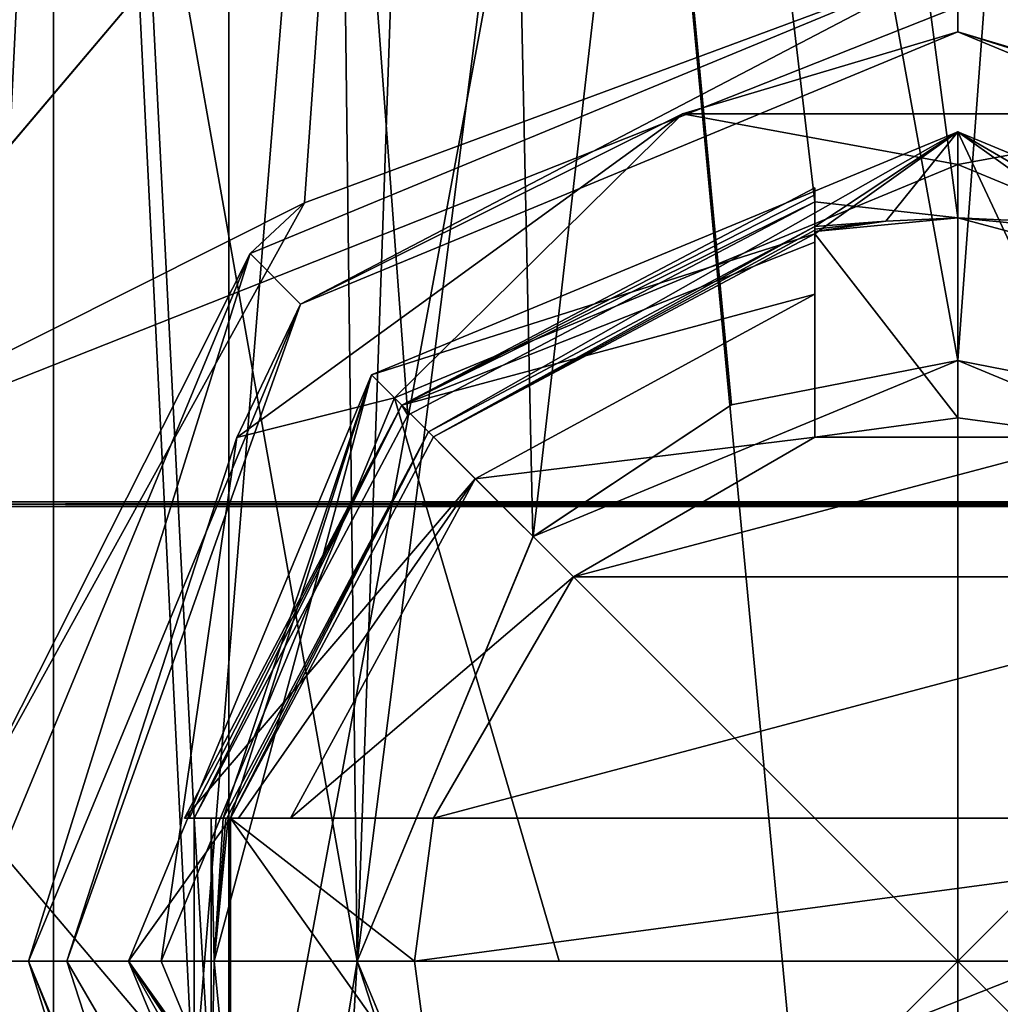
# Model space of a CAD drawing. Header units: millimetres. Extents: x -175 to 175, y 0 to 232.
# Tile 117 of 140: x 146.72 to 150.15, y 76.95 to 80.39. Entities that reach past the tile are written whole.
import ezdxf

# ---------------------------------------------------------------- set-up
doc = ezdxf.new("R2010")
doc.units = ezdxf.units.MM
doc.header["$LTSCALE"] = 65.185185
for name, color, linetype in [('682', 7, 'CONTINUOUS'), ('686', 7, 'CONTINUOUS'), ('692', 7, 'CONTINUOUS'), ('695', 7, 'CONTINUOUS'), ('700', 7, 'CONTINUOUS'), ('702', 7, 'CONTINUOUS'), ('703', 7, 'CONTINUOUS'), ('704', 7, 'CONTINUOUS'), ('705', 7, 'CONTINUOUS'), ('706', 7, 'CONTINUOUS'), ('709', 7, 'CONTINUOUS'), ('710', 7, 'CONTINUOUS'), ('716', 7, 'CONTINUOUS'), ('717', 7, 'CONTINUOUS'), ('770', 7, 'CONTINUOUS'), ('778', 7, 'CONTINUOUS'), ('850', 7, 'CONTINUOUS'), ('857', 7, 'CONTINUOUS'), ('866', 7, 'CONTINUOUS'), ('873', 7, 'CONTINUOUS'), ('890', 7, 'CONTINUOUS'), ('891', 7, 'CONTINUOUS'), ('892', 7, 'CONTINUOUS'), ('895', 7, 'CONTINUOUS'), ('897', 7, 'CONTINUOUS'), ('898', 7, 'CONTINUOUS'), ('899', 7, 'CONTINUOUS'), ('904', 7, 'CONTINUOUS'), ('905', 7, 'CONTINUOUS'), ('906', 7, 'CONTINUOUS'), ('907', 7, 'CONTINUOUS'), ('915', 7, 'CONTINUOUS'), ('919', 7, 'CONTINUOUS'), ('920', 7, 'CONTINUOUS'), ('924', 7, 'CONTINUOUS'), ('925', 7, 'CONTINUOUS'), ('930', 7, 'CONTINUOUS'), ('936', 7, 'CONTINUOUS')]:
    doc.layers.add(name, color=color, linetype=linetype)

msp = doc.modelspace()

# ---------------------------------------------------------------- linework, layer by layer
at = {"layer": '682', "color": 7, "linetype": 'CONTINUOUS', "true_color": 0xe0f2ff}
for points in [[(145.4941, 113.6, -19.7423), (142.125, 70.7994, -18.656), (147.329, 76.6, -20.0731), (145.4941, 113.6, -19.7423)], [(154.5059, 113.6, -19.7423), (145.4941, 113.6, -19.7423), (152.671, 77.6, -20.0731), (154.5059, 113.6, -19.7423)], [(152.671, 77.6, -20.0731), (145.4941, 113.6, -19.7423), (151.923, 79.0093, -20.1585), (152.671, 77.6, -20.0731)], [(151.923, 79.0093, -20.1585), (145.4941, 113.6, -19.7423), (150.5, 79.7558, -20.2438), (151.923, 79.0093, -20.1585)], [(150.5, 79.7558, -20.2438), (145.4941, 113.6, -19.7423), (150.5, 79.6515, -20.2438), (150.5, 79.7558, -20.2438)], [(150.5, 79.6515, -20.2438), (145.4941, 113.6, -19.7423), (150, 79.7, -20.25), (150.5, 79.6515, -20.2438)], [(150, 79.7, -20.25), (145.4941, 113.6, -19.7423), (149.5, 79.7558, -20.2438), (150, 79.7, -20.25)], [(149.5, 79.7558, -20.2438), (145.4941, 113.6, -19.7423), (148.077, 79.0093, -20.1585), (149.5, 79.7558, -20.2438)], [(148.077, 79.0093, -20.1585), (145.4941, 113.6, -19.7423), (147.329, 77.6, -20.0731), (148.077, 79.0093, -20.1585)], [(147.329, 77.6, -20.0731), (145.4941, 113.6, -19.7423), (147.329, 76.6, -20.0731), (147.329, 77.6, -20.0731)], [(149.5, 79.6515, -20.2438), (150, 79.7, -20.25), (149.5, 79.7558, -20.2438), (149.5, 79.6515, -20.2438)], [(147.3888, 77.6, -20.0809), (147.329, 77.6, -20.0731), (147.3888, 76.6, -20.0809), (147.3888, 77.6, -20.0809)], [(147.3888, 76.6, -20.0809), (147.329, 77.6, -20.0731), (147.329, 76.6, -20.0731), (147.3888, 76.6, -20.0809)], [(147.4485, 77.6, -20.0886), (147.3888, 77.6, -20.0809), (147.4, 77.1, -20.0824), (147.4485, 77.6, -20.0886)], [(147.4, 77.1, -20.0824), (147.3888, 77.6, -20.0809), (147.3888, 76.6, -20.0809), (147.4, 77.1, -20.0824)], [(147.4485, 76.6, -20.0886), (147.4, 77.1, -20.0824), (147.3888, 76.6, -20.0809), (147.4485, 76.6, -20.0886)]]:
    msp.add_3dface(points, dxfattribs=at)
at = {"layer": '686', "color": 7, "linetype": 'CONTINUOUS', "true_color": 0xe0f2ff}
for points in [[(145.4941, 113.6, 19.7423), (154.5059, 113.6, 19.7423), (145.4939, 65.1, 19.7423), (145.4941, 113.6, 19.7423)], [(145.4939, 65.1, 19.7423), (154.5059, 113.6, 19.7423), (154.5061, 65.1, 19.7423), (145.4939, 65.1, 19.7423)]]:
    msp.add_3dface(points, dxfattribs=at)
at = {"layer": '692', "color": 7, "linetype": 'CONTINUOUS', "true_color": 0xe0f2ff}
for points in [[(150, 70.6, 5.5), (146.8377, 70.6, 4.5), (148.3005, 88.6, 5.2308), (150, 70.6, 5.5)], [(146.8377, 70.6, 4.5), (146.8377, 83.1, 4.5), (148.3005, 88.6, 5.2308), (146.8377, 70.6, 4.5)], [(151.6995, 88.6, 5.2308), (150, 70.6, 5.5), (148.3005, 88.6, 5.2308), (151.6995, 88.6, 5.2308)], [(153.1623, 83.1, 4.5), (150, 70.6, 5.5), (151.6995, 88.6, 5.2308), (153.1623, 83.1, 4.5)], [(153.1623, 70.6, 4.5), (150, 70.6, 5.5), (153.1623, 83.1, 4.5), (153.1623, 70.6, 4.5)]]:
    msp.add_3dface(points, dxfattribs=at)
at = {"layer": '695', "color": 7, "linetype": 'CONTINUOUS', "true_color": 0xe0f2ff}
for points in [[(148.3005, 88.6, -5.2308), (146.8377, 83.1, -4.5), (147.9, 77.1, -5.0833), (148.3005, 88.6, -5.2308)], [(148.5142, 78.5841, -5.2955), (148.3005, 88.6, -5.2308), (147.9, 77.1, -5.0833), (148.5142, 78.5841, -5.2955)], [(151.6995, 88.6, -5.2308), (148.3005, 88.6, -5.2308), (151.4858, 78.5841, -5.2955), (151.6995, 88.6, -5.2308)], [(151.4858, 78.5841, -5.2955), (148.3005, 88.6, -5.2308), (150.7914, 79.0452, -5.4428), (151.4858, 78.5841, -5.2955)], [(150.7914, 79.0452, -5.4428), (148.3005, 88.6, -5.2308), (150, 79.2, -5.5), (150.7914, 79.0452, -5.4428)], [(150, 79.2, -5.5), (148.3005, 88.6, -5.2308), (149.2086, 79.0452, -5.4428), (150, 79.2, -5.5)], [(149.2086, 79.0452, -5.4428), (148.3005, 88.6, -5.2308), (148.5142, 78.5841, -5.2955), (149.2086, 79.0452, -5.4428)], [(146.8377, 83.1, -4.5), (146.8377, 70.6, -4.5), (147.9, 77.1, -5.0833), (146.8377, 83.1, -4.5)], [(146.8377, 70.6, -4.5), (150, 70.6, -5.5), (147.9, 77.1, -5.0833), (146.8377, 70.6, -4.5)], [(147.9, 77.1, -5.0833), (150, 70.6, -5.5), (148.5142, 75.6159, -5.2955), (147.9, 77.1, -5.0833)]]:
    msp.add_3dface(points, dxfattribs=at)
at = {"layer": '700', "color": 7, "linetype": 'CONTINUOUS', "true_color": 0xe0f2ff}
for points in [[(145.5, 69.736, -4.5), (146.2072, 70.2148, -4.5), (146.8377, 83.1, -4.5), (145.5, 69.736, -4.5)], [(145.5, 69.736, -4.5), (146.8377, 83.1, -4.5), (145.5, 83.1, -4.5), (145.5, 69.736, -4.5)], [(146.2072, 70.2148, -4.5), (146.8377, 70.6, -4.5), (146.8377, 83.1, -4.5), (146.2072, 70.2148, -4.5)]]:
    msp.add_3dface(points, dxfattribs=at)
at = {"layer": '702', "color": 7, "linetype": 'CONTINUOUS', "true_color": 0xe0f2ff}
for points in [[(150, 79.2, -8.25), (149.2086, 79.0452, -5.4428), (148.515, 78.5848, -8.1152), (150, 79.2, -8.25)], [(150, 79.2, -5.5), (149.2086, 79.0452, -5.4428), (150, 79.2, -8.25), (150, 79.2, -5.5)], [(149.2086, 79.0452, -5.4428), (148.5142, 78.5841, -5.2955), (148.515, 78.5848, -8.1152), (149.2086, 79.0452, -5.4428)], [(148.5142, 78.5841, -5.2955), (147.9, 77.1, -5.0833), (148.515, 78.5848, -8.1152), (148.5142, 78.5841, -5.2955)], [(148.515, 78.5848, -8.1152), (147.9, 77.1, -5.0833), (147.9, 77.1, -7.9783), (148.515, 78.5848, -8.1152)], [(147.9, 77.1, -5.0833), (148.5142, 75.6159, -5.2955), (147.9, 77.1, -7.9783), (147.9, 77.1, -5.0833)], [(147.9, 77.1, -7.9783), (148.5142, 75.6159, -5.2955), (148.515, 75.6152, -8.1152), (147.9, 77.1, -7.9783)]]:
    msp.add_3dface(points, dxfattribs=at)
at = {"layer": '703', "color": 7, "linetype": 'CONTINUOUS', "true_color": 0xe0f2ff}
for points in [[(150.7914, 79.0452, -5.4428), (150, 79.2, -5.5), (151.485, 78.5848, -8.1152), (150.7914, 79.0452, -5.4428)], [(150, 79.2, -5.5), (150, 79.2, -8.25), (151.485, 78.5848, -8.1152), (150, 79.2, -5.5)]]:
    msp.add_3dface(points, dxfattribs=at)
at = {"layer": '704', "color": 7, "linetype": 'CONTINUOUS', "true_color": 0xe0f2ff}
for points in [[(147.5253, 79.575, -21.5), (150, 80.6, -21.5), (147.7019, 79.3981, -21.5), (147.5253, 79.575, -21.5)], [(147.7019, 79.3981, -21.5), (150, 80.6, -21.5), (150, 80.35, -21.5), (147.7019, 79.3981, -21.5)], [(150, 80.6, -21.5), (152.4747, 79.575, -21.5), (150, 80.35, -21.5), (150, 80.6, -21.5)], [(150, 80.35, -21.5), (152.4747, 79.575, -21.5), (152.2981, 79.3981, -21.5), (150, 80.35, -21.5)], [(146.5, 77.1, -21.5), (147.5253, 79.575, -21.5), (146.75, 77.1, -21.5), (146.5, 77.1, -21.5)], [(146.75, 77.1, -21.5), (147.5253, 79.575, -21.5), (147.7019, 79.3981, -21.5), (146.75, 77.1, -21.5)], [(147.5253, 74.625, -21.5), (146.5, 77.1, -21.5), (146.75, 77.1, -21.5), (147.5253, 74.625, -21.5)], [(147.5253, 74.625, -21.5), (146.75, 77.1, -21.5), (147.7019, 74.8019, -21.5), (147.5253, 74.625, -21.5)]]:
    msp.add_3dface(points, dxfattribs=at)
at = {"layer": '705', "color": 7, "linetype": 'CONTINUOUS', "true_color": 0xe0f2ff}
for points in [[(150, 80.6, -21.5), (147.5253, 79.575, -21.5), (150, 80.6, -22.0274), (150, 80.6, -21.5)], [(150, 80.6, -22.0274), (147.5253, 79.575, -21.5), (147.7158, 79.7519, -21.9876), (150, 80.6, -22.0274)], [(147.7158, 79.7519, -21.9876), (147.5253, 79.575, -21.5), (146.5394, 77.6234, -21.9884), (147.7158, 79.7519, -21.9876)], [(147.5253, 79.575, -21.5), (146.5, 77.1, -21.5), (146.5394, 77.6234, -21.9884), (147.5253, 79.575, -21.5)], [(146.5394, 77.6234, -21.9884), (146.5, 77.1, -21.5), (146.7853, 75.7158, -21.8405), (146.5394, 77.6234, -21.9884)], [(146.5, 77.1, -21.5), (147.5253, 74.625, -21.5), (146.7853, 75.7158, -21.8405), (146.5, 77.1, -21.5)]]:
    msp.add_3dface(points, dxfattribs=at)
at = {"layer": '706', "color": 7, "linetype": 'CONTINUOUS', "true_color": 0xe0f2ff}
for points in [[(152.4747, 79.575, -21.5), (150, 80.6, -21.5), (152.2842, 79.7519, -21.9876), (152.4747, 79.575, -21.5)], [(150, 80.6, -21.5), (150, 80.6, -22.0274), (152.2842, 79.7519, -21.9876), (150, 80.6, -21.5)]]:
    msp.add_3dface(points, dxfattribs=at)
at = {"layer": '709', "color": 7, "linetype": 'CONTINUOUS', "true_color": 0xe0f2ff}
for points in [[(143.3255, 69.6, 4.8491), (147.4508, 69.6, 7.8463), (147.4505, 113.6, 7.8462), (143.3255, 69.6, 4.8491)], [(143.3255, 69.6, 4.8491), (147.4505, 113.6, 7.8462), (143.3255, 113.6, 4.849), (143.3255, 69.6, 4.8491)], [(147.4508, 69.6, 7.8463), (152.5492, 69.6, 7.8463), (147.4505, 113.6, 7.8462), (147.4508, 69.6, 7.8463)], [(152.5492, 69.6, 7.8463), (152.5495, 113.6, 7.8462), (147.4505, 113.6, 7.8462), (152.5492, 69.6, 7.8463)]]:
    msp.add_3dface(points, dxfattribs=at)
at = {"layer": '710', "color": 7, "linetype": 'CONTINUOUS', "true_color": 0xe0f2ff}
for points in [[(147.4508, 69.6, -7.8463), (143.3255, 69.6, -4.8491), (147.4505, 113.6, -7.8462), (147.4508, 69.6, -7.8463)], [(143.3255, 69.6, -4.8491), (143.3255, 113.6, -4.849), (147.4505, 113.6, -7.8462), (143.3255, 69.6, -4.8491)], [(147.9, 77.1, -7.9783), (147.4508, 69.6, -7.8463), (147.4505, 113.6, -7.8462), (147.9, 77.1, -7.9783)], [(147.9, 77.1, -7.9783), (147.4505, 113.6, -7.8462), (152.5495, 113.6, -7.8462), (147.9, 77.1, -7.9783)], [(148.515, 78.5848, -8.1152), (147.9, 77.1, -7.9783), (152.5495, 113.6, -7.8462), (148.515, 78.5848, -8.1152)], [(150, 79.2, -8.25), (148.515, 78.5848, -8.1152), (152.5495, 113.6, -7.8462), (150, 79.2, -8.25)], [(151.485, 78.5848, -8.1152), (150, 79.2, -8.25), (152.5495, 113.6, -7.8462), (151.485, 78.5848, -8.1152)], [(147.4508, 69.6, -7.8463), (147.9, 77.1, -7.9783), (148.515, 75.6152, -8.1152), (147.4508, 69.6, -7.8463)]]:
    msp.add_3dface(points, dxfattribs=at)
at = {"layer": '716', "color": 7, "linetype": 'CONTINUOUS', "true_color": 0xe0f2ff}
for points in [[(150, 79.7, -21.2), (150, 80, -21.5), (152.0506, 79.1506, -21.5), (150, 79.7, -21.2)], [(150.2511, 79.6878, -21.2), (150, 79.7, -21.2), (152.0506, 79.1506, -21.5), (150.2511, 79.6878, -21.2)]]:
    msp.add_3dface(points, dxfattribs=at)
at = {"layer": '717', "color": 7, "linetype": 'CONTINUOUS', "true_color": 0xe0f2ff}
for points in [[(150, 80, -21.5), (148.1493, 78.9507, -21.2173), (147.9494, 79.1506, -21.5), (150, 80, -21.5)], [(148.1493, 78.9507, -21.2173), (150, 80, -21.5), (149.5, 79.6691, -21.2173), (148.1493, 78.9507, -21.2173)], [(149.5, 79.6691, -21.2173), (150, 80, -21.5), (149.7489, 79.6878, -21.2), (149.5, 79.6691, -21.2173)], [(150, 80, -21.5), (150, 79.7, -21.2), (149.7489, 79.6878, -21.2), (150, 80, -21.5)], [(149.5, 79.6602, -21.2086), (149.5, 79.6691, -21.2173), (149.7489, 79.6878, -21.2), (149.5, 79.6602, -21.2086)], [(149.5, 79.6515, -21.2), (149.5, 79.6602, -21.2086), (149.7489, 79.6878, -21.2), (149.5, 79.6515, -21.2)], [(147.9494, 79.1506, -21.5), (147.4, 77.1, -21.2), (147.1, 77.1, -21.5), (147.9494, 79.1506, -21.5)], [(147.4309, 77.6, -21.2173), (147.4, 77.1, -21.2), (147.9494, 79.1506, -21.5), (147.4309, 77.6, -21.2173)], [(148.1493, 78.9507, -21.2173), (147.4309, 77.6, -21.2173), (147.9494, 79.1506, -21.5), (148.1493, 78.9507, -21.2173)], [(147.4485, 77.6, -21.2), (147.4, 77.1, -21.2), (147.4397, 77.6, -21.2086), (147.4485, 77.6, -21.2)], [(147.4397, 77.6, -21.2086), (147.4, 77.1, -21.2), (147.4309, 77.6, -21.2173), (147.4397, 77.6, -21.2086)], [(147.4309, 76.6, -21.2173), (148.1493, 75.2493, -21.2173), (147.1, 77.1, -21.5), (147.4309, 76.6, -21.2173)], [(147.1, 77.1, -21.5), (148.1493, 75.2493, -21.2173), (147.9494, 75.0494, -21.5), (147.1, 77.1, -21.5)], [(147.4397, 76.6, -21.2086), (147.4309, 76.6, -21.2173), (147.1, 77.1, -21.5), (147.4397, 76.6, -21.2086)], [(147.4485, 76.6, -21.2), (147.4397, 76.6, -21.2086), (147.1, 77.1, -21.5), (147.4485, 76.6, -21.2)], [(147.4, 77.1, -21.2), (147.4485, 76.6, -21.2), (147.1, 77.1, -21.5), (147.4, 77.1, -21.2)]]:
    msp.add_3dface(points, dxfattribs=at)
at = {"layer": '770', "color": 7, "linetype": 'CONTINUOUS', "true_color": 0xe0f2ff}
for points in [[(147.8255, 81.3, 22.0775), (145.6289, 78.7061, 21.9696), (152.1745, 81.3, 22.0775), (147.8255, 81.3, 22.0775)], [(152.1745, 81.3, 22.0775), (145.6289, 78.7061, 21.9696), (154.369, 78.7061, 21.97), (152.1745, 81.3, 22.0775)], [(145.6289, 78.7061, 21.9696), (145.63, 78.698, 21.97), (154.369, 78.7061, 21.97), (145.6289, 78.7061, 21.9696)], [(145.63, 78.698, 21.97), (145.6299, 78.6895, 21.97), (154.3702, 78.698, 21.97), (145.63, 78.698, 21.97)], [(154.3702, 78.698, 21.97), (145.6299, 78.6895, 21.97), (154.3701, 78.6895, 21.97), (154.3702, 78.698, 21.97)], [(145.6299, 78.6895, 21.97), (147.8256, 76.1, 22.0775), (154.3701, 78.6895, 21.97), (145.6299, 78.6895, 21.97)], [(154.369, 78.7061, 21.97), (145.63, 78.698, 21.97), (154.3702, 78.698, 21.97), (154.369, 78.7061, 21.97)], [(154.3701, 78.6895, 21.97), (147.8256, 76.1, 22.0775), (152.1744, 76.1, 22.0775), (154.3701, 78.6895, 21.97)]]:
    msp.add_3dface(points, dxfattribs=at)
at = {"layer": '778', "color": 7, "linetype": 'CONTINUOUS', "true_color": 0xe0f2ff}
for points in [[(147.8255, 81.3, -22.0775), (147.7158, 79.7519, -21.9876), (145.631, 78.7061, -21.97), (147.8255, 81.3, -22.0775)], [(150, 80.6, -22.0274), (147.7158, 79.7519, -21.9876), (147.8255, 81.3, -22.0775), (150, 80.6, -22.0274)], [(152.2842, 79.7519, -21.9876), (150, 80.6, -22.0274), (152.1745, 81.3, -22.0775), (152.2842, 79.7519, -21.9876)], [(147.7158, 79.7519, -21.9876), (146.5394, 77.6234, -21.9884), (145.631, 78.7061, -21.97), (147.7158, 79.7519, -21.9876)]]:
    msp.add_3dface(points, dxfattribs=at)
at = {"layer": '850', "color": 7, "linetype": 'CONTINUOUS', "true_color": 0xe0f2ff}
msp.add_3dface([(147.8255, 81.3, -22.0775), (145.631, 78.7061, -21.97), (143.5602, 81.3, -21.2291), (147.8255, 81.3, -22.0775)], dxfattribs=at)
at = {"layer": '857', "color": 7, "linetype": 'CONTINUOUS', "true_color": 0xe0f2ff}
msp.add_3dface([(143.5602, 81.3, 21.2291), (145.6289, 78.7061, 21.9696), (147.8255, 81.3, 22.0775), (143.5602, 81.3, 21.2291)], dxfattribs=at)
at = {"layer": '866', "color": 7, "linetype": 'CONTINUOUS', "true_color": 0xe0f2ff}
msp.add_3dface([(146.5394, 77.6234, -21.9884), (146.7853, 75.7158, -21.8405), (143.5602, 76.1, -21.2291), (146.5394, 77.6234, -21.9884)], dxfattribs=at)
at = {"layer": '873', "color": 7, "linetype": 'CONTINUOUS', "true_color": 0xe0f2ff}
msp.add_3dface([(145.6299, 78.6895, 21.97), (143.5602, 76.1, 21.2291), (147.8256, 76.1, 22.0775), (145.6299, 78.6895, 21.97)], dxfattribs=at)
at = {"layer": '890', "color": 7, "linetype": 'CONTINUOUS', "true_color": 0xe0f2ff}
for points in [[(150, 79.8863, -21.9987), (150, 77.1, -22.1), (148.0298, 79.0702, -21.9987), (150, 79.8863, -21.9987)], [(151.9702, 79.0702, -21.9987), (150, 77.1, -22.1), (150, 79.8863, -21.9987), (151.9702, 79.0702, -21.9987)], [(147.2137, 77.1, -21.9987), (148.0298, 79.0702, -21.9987), (148.6059, 77.1, -22.0747), (147.2137, 77.1, -21.9987)], [(148.0298, 79.0702, -21.9987), (150, 77.1, -22.1), (148.6059, 77.1, -22.0747), (148.0298, 79.0702, -21.9987)], [(152.7863, 77.1, -21.9987), (150, 77.1, -22.1), (151.9702, 79.0702, -21.9987), (152.7863, 77.1, -21.9987)], [(151.3941, 77.1, -22.0747), (150, 77.1, -22.1), (152.7863, 77.1, -21.9987), (151.3941, 77.1, -22.0747)]]:
    msp.add_3dface(points, dxfattribs=at)
at = {"layer": '891', "color": 7, "linetype": 'CONTINUOUS', "true_color": 0xe0f2ff}
for points in [[(147.7019, 79.3981, -21.5), (150, 80.35, -21.5), (149.0371, 80.0637, -21.8405), (147.7019, 79.3981, -21.5)], [(149.0371, 80.0637, -21.8405), (150, 80.35, -21.5), (150.9629, 80.0637, -21.8405), (149.0371, 80.0637, -21.8405)], [(150, 80.35, -21.5), (152.2981, 79.3981, -21.5), (150.9629, 80.0637, -21.8405), (150, 80.35, -21.5)], [(147.479, 78.9316, -21.8405), (147.7019, 79.3981, -21.5), (149.0371, 80.0637, -21.8405), (147.479, 78.9316, -21.8405)], [(148.0298, 79.0702, -21.9987), (147.479, 78.9316, -21.8405), (149.0371, 80.0637, -21.8405), (148.0298, 79.0702, -21.9987)], [(150, 79.8863, -21.9987), (148.0298, 79.0702, -21.9987), (149.0371, 80.0637, -21.8405), (150, 79.8863, -21.9987)], [(150, 79.8863, -21.9987), (149.0371, 80.0637, -21.8405), (150.9629, 80.0637, -21.8405), (150, 79.8863, -21.9987)], [(151.9702, 79.0702, -21.9987), (150, 79.8863, -21.9987), (150.9629, 80.0637, -21.8405), (151.9702, 79.0702, -21.9987)], [(146.75, 77.1, -21.5), (147.7019, 79.3981, -21.5), (146.8838, 77.1, -21.8405), (146.75, 77.1, -21.5)], [(146.8838, 77.1, -21.8405), (147.7019, 79.3981, -21.5), (147.479, 78.9316, -21.8405), (146.8838, 77.1, -21.8405)], [(148.0298, 79.0702, -21.9987), (147.2137, 77.1, -21.9987), (147.479, 78.9316, -21.8405), (148.0298, 79.0702, -21.9987)], [(147.2137, 77.1, -21.9987), (146.8838, 77.1, -21.8405), (147.479, 78.9316, -21.8405), (147.2137, 77.1, -21.9987)]]:
    msp.add_3dface(points, dxfattribs=at)
at = {"layer": '892', "color": 7, "linetype": 'CONTINUOUS', "true_color": 0xe0f2ff}
for points in [[(150, 80, -21.5), (147.9494, 79.1506, -21.5), (149.5, 79.6438, -21.5), (150, 80, -21.5)], [(150, 79, -21.5), (150, 80, -21.5), (149.5, 79.6438, -21.5), (150, 79, -21.5)], [(152.0506, 79.1506, -21.5), (150, 80, -21.5), (151.8332, 78.9332, -21.5), (152.0506, 79.1506, -21.5)], [(151.8332, 78.9332, -21.5), (150, 80, -21.5), (150.5, 79.6438, -21.5), (151.8332, 78.9332, -21.5)], [(150.5, 79.6438, -21.5), (150, 80, -21.5), (150.5, 78.933, -21.5), (150.5, 79.6438, -21.5)], [(150.5, 78.933, -21.5), (150, 80, -21.5), (150, 79, -21.5), (150.5, 78.933, -21.5)], [(149.5, 79.6438, -21.5), (147.9494, 79.1506, -21.5), (148.1668, 78.9332, -21.5), (149.5, 79.6438, -21.5)], [(149.5, 78.933, -21.5), (150, 79, -21.5), (149.5, 79.6438, -21.5), (149.5, 78.933, -21.5)], [(147.9494, 79.1506, -21.5), (147.1, 77.1, -21.5), (147.4562, 77.6, -21.5), (147.9494, 79.1506, -21.5)], [(148.1668, 78.9332, -21.5), (147.9494, 79.1506, -21.5), (147.4562, 77.6, -21.5), (148.1668, 78.9332, -21.5)], [(147.4562, 77.6, -21.5), (147.1, 77.1, -21.5), (147.4562, 76.6, -21.5), (147.4562, 77.6, -21.5)], [(148.167, 77.6, -21.5), (147.4562, 77.6, -21.5), (148.1, 77.1, -21.5), (148.167, 77.6, -21.5)], [(148.1, 77.1, -21.5), (147.4562, 77.6, -21.5), (148.167, 76.6, -21.5), (148.1, 77.1, -21.5)], [(148.167, 76.6, -21.5), (147.4562, 77.6, -21.5), (147.4562, 76.6, -21.5), (148.167, 76.6, -21.5)], [(147.1, 77.1, -21.5), (147.9494, 75.0494, -21.5), (147.4562, 76.6, -21.5), (147.1, 77.1, -21.5)]]:
    msp.add_3dface(points, dxfattribs=at)
at = {"layer": '895', "color": 7, "linetype": 'CONTINUOUS', "true_color": 0xe0f2ff}
for points in [[(149.5, 78.933, -18.7), (149.5, 79.4331, -18.7), (148.3128, 78.7872, -18.7), (149.5, 78.933, -18.7)], [(148.6565, 78.4435, -18.7), (149.5, 78.933, -18.7), (148.3128, 78.7872, -18.7), (148.6565, 78.4435, -18.7)], [(147.6669, 77.6, -18.7), (148.6565, 78.4435, -18.7), (148.3128, 78.7872, -18.7), (147.6669, 77.6, -18.7)], [(148.167, 77.6, -18.7), (148.6565, 78.4435, -18.7), (147.6669, 77.6, -18.7), (148.167, 77.6, -18.7)]]:
    msp.add_3dface(points, dxfattribs=at)
at = {"layer": '897', "color": 7, "linetype": 'CONTINUOUS', "true_color": 0xe0f2ff}
for points in [[(150, 79, -20.7), (149.5, 78.933, -20.7), (150.5, 78.933, -20.7), (150, 79, -20.7)], [(149.5, 78.933, -20.7), (148.6565, 78.4435, -20.7), (150.5, 78.933, -20.7), (149.5, 78.933, -20.7)], [(150.5, 78.933, -20.7), (148.6565, 78.4435, -20.7), (151.3435, 78.4435, -20.7), (150.5, 78.933, -20.7)], [(148.6565, 78.4435, -20.7), (148.167, 77.6, -20.7), (151.3435, 78.4435, -20.7), (148.6565, 78.4435, -20.7)], [(151.3435, 78.4435, -20.7), (148.167, 77.6, -20.7), (151.833, 77.6, -20.7), (151.3435, 78.4435, -20.7)], [(148.167, 77.6, -20.7), (148.1, 77.1, -20.7), (151.833, 77.6, -20.7), (148.167, 77.6, -20.7)], [(151.833, 77.6, -20.7), (148.1, 77.1, -20.7), (151.9, 77.1, -20.7), (151.833, 77.6, -20.7)], [(148.1, 77.1, -20.7), (148.167, 76.6, -20.7), (151.9, 77.1, -20.7), (148.1, 77.1, -20.7)], [(148.167, 76.6, -20.7), (151.833, 76.6, -20.7), (151.9, 77.1, -20.7), (148.167, 76.6, -20.7)]]:
    msp.add_3dface(points, dxfattribs=at)
at = {"layer": '898', "color": 7, "linetype": 'CONTINUOUS', "true_color": 0xe0f2ff}
for points in [[(150, 77.1, -22.1), (147.2137, 77.1, -21.9987), (148.6059, 77.1, -22.0747), (150, 77.1, -22.1)], [(147.2137, 77.1, -21.9987), (150, 77.1, -22.1), (148.0298, 75.1298, -21.9987), (147.2137, 77.1, -21.9987)], [(148.0298, 75.1298, -21.9987), (150, 77.1, -22.1), (150, 74.3137, -21.9987), (148.0298, 75.1298, -21.9987)], [(150, 77.1, -22.1), (151.3941, 77.1, -22.0747), (151.9702, 75.1298, -21.9987), (150, 77.1, -22.1)], [(150, 74.3137, -21.9987), (150, 77.1, -22.1), (151.9702, 75.1298, -21.9987), (150, 74.3137, -21.9987)]]:
    msp.add_3dface(points, dxfattribs=at)
at = {"layer": '899', "color": 7, "linetype": 'CONTINUOUS', "true_color": 0xe0f2ff}
for points in [[(147.7019, 74.8019, -21.5), (146.75, 77.1, -21.5), (147.479, 75.2684, -21.8405), (147.7019, 74.8019, -21.5)], [(146.75, 77.1, -21.5), (146.8838, 77.1, -21.8405), (147.479, 75.2684, -21.8405), (146.75, 77.1, -21.5)], [(146.8838, 77.1, -21.8405), (147.2137, 77.1, -21.9987), (148.0298, 75.1298, -21.9987), (146.8838, 77.1, -21.8405)], [(146.8838, 77.1, -21.8405), (148.0298, 75.1298, -21.9987), (147.479, 75.2684, -21.8405), (146.8838, 77.1, -21.8405)]]:
    msp.add_3dface(points, dxfattribs=at)
at = {"layer": '904', "color": 7, "linetype": 'CONTINUOUS', "true_color": 0xe0f2ff}
for points in [[(148.167, 77.6, -21.5), (148.1, 77.1, -21.5), (148.167, 77.6, -20.7), (148.167, 77.6, -21.5)], [(148.1, 77.1, -21.5), (148.1, 77.1, -20.7), (148.167, 77.6, -20.7), (148.1, 77.1, -21.5)], [(148.1, 77.1, -21.5), (148.167, 76.6, -21.5), (148.1, 77.1, -20.7), (148.1, 77.1, -21.5)], [(148.167, 76.6, -21.5), (148.167, 76.6, -20.7), (148.1, 77.1, -20.7), (148.167, 76.6, -21.5)]]:
    msp.add_3dface(points, dxfattribs=at)
at = {"layer": '905', "color": 7, "linetype": 'CONTINUOUS', "true_color": 0xe0f2ff}
for points in [[(147.3125, 77.6, -19.8868), (148.167, 77.6, -18.7), (147.2958, 77.6, -19.7), (147.3125, 77.6, -19.8868)], [(147.2958, 77.6, -19.7), (148.167, 77.6, -18.7), (147.485, 77.6, -19.1895), (147.2958, 77.6, -19.7)], [(147.329, 77.6, -20.0731), (148.167, 77.6, -18.7), (147.3125, 77.6, -19.8868), (147.329, 77.6, -20.0731)], [(147.329, 77.6, -20.0731), (147.3888, 77.6, -20.0809), (148.167, 77.6, -18.7), (147.329, 77.6, -20.0731)], [(147.3888, 77.6, -20.0809), (147.4485, 77.6, -20.0886), (148.167, 77.6, -18.7), (147.3888, 77.6, -20.0809)], [(147.4397, 77.6, -21.2086), (147.4309, 77.6, -21.2173), (148.167, 77.6, -20.7), (147.4397, 77.6, -21.2086)], [(148.167, 77.6, -20.7), (147.4309, 77.6, -21.2173), (147.4436, 77.6, -21.3588), (148.167, 77.6, -20.7)], [(147.4485, 77.6, -21.2), (147.4397, 77.6, -21.2086), (148.167, 77.6, -20.7), (147.4485, 77.6, -21.2)], [(147.4562, 77.6, -21.5), (148.167, 77.6, -20.7), (147.4436, 77.6, -21.3588), (147.4562, 77.6, -21.5)], [(147.4485, 77.6, -20.0886), (147.4485, 77.6, -21.2), (148.167, 77.6, -20.7), (147.4485, 77.6, -20.0886)], [(148.167, 77.6, -18.7), (147.4485, 77.6, -20.0886), (148.167, 77.6, -20.7), (148.167, 77.6, -18.7)], [(147.4562, 77.6, -21.5), (148.167, 77.6, -21.5), (148.167, 77.6, -20.7), (147.4562, 77.6, -21.5)], [(148.167, 77.6, -18.7), (147.6669, 77.6, -18.7), (147.485, 77.6, -19.1895), (148.167, 77.6, -18.7)]]:
    msp.add_3dface(points, dxfattribs=at)
at = {"layer": '906', "color": 7, "linetype": 'CONTINUOUS', "true_color": 0xe0f2ff}
for points in [[(149.5, 79.6149, -19.1892), (149.5, 78.933, -20.7), (149.5, 79.8042, -19.7), (149.5, 79.6149, -19.1892)], [(149.5, 79.8042, -19.7), (149.5, 78.933, -20.7), (149.5, 79.7799, -19.9726), (149.5, 79.8042, -19.7)], [(149.5, 79.6515, -20.2438), (149.5, 79.7558, -20.2438), (149.5, 79.7799, -19.9726), (149.5, 79.6515, -20.2438)], [(149.5, 78.933, -20.7), (149.5, 79.6515, -20.2438), (149.5, 79.7799, -19.9726), (149.5, 78.933, -20.7)], [(149.5, 79.6691, -21.2173), (149.5, 79.6602, -21.2086), (149.5, 78.933, -21.5), (149.5, 79.6691, -21.2173)], [(149.5, 79.6691, -21.2173), (149.5, 78.933, -21.5), (149.5, 79.6564, -21.3588), (149.5, 79.6691, -21.2173)], [(149.5, 79.6602, -21.2086), (149.5, 79.6515, -21.2), (149.5, 78.933, -21.5), (149.5, 79.6602, -21.2086)], [(149.5, 78.933, -21.5), (149.5, 79.6438, -21.5), (149.5, 79.6564, -21.3588), (149.5, 78.933, -21.5)], [(149.5, 79.6515, -21.2), (149.5, 79.6515, -20.2438), (149.5, 78.933, -20.7), (149.5, 79.6515, -21.2)], [(149.5, 78.933, -21.5), (149.5, 79.6515, -21.2), (149.5, 78.933, -20.7), (149.5, 78.933, -21.5)], [(149.5, 79.4331, -18.7), (149.5, 78.933, -20.7), (149.5, 79.6149, -19.1892), (149.5, 79.4331, -18.7)], [(149.5, 79.4331, -18.7), (149.5, 78.933, -18.7), (149.5, 78.933, -20.7), (149.5, 79.4331, -18.7)]]:
    msp.add_3dface(points, dxfattribs=at)
at = {"layer": '907', "color": 7, "linetype": 'CONTINUOUS', "true_color": 0xe0f2ff}
for points in [[(150, 79, -21.5), (149.5, 78.933, -21.5), (150, 79, -20.7), (150, 79, -21.5)], [(149.5, 78.933, -21.5), (149.5, 78.933, -20.7), (150, 79, -20.7), (149.5, 78.933, -21.5)], [(150.5, 78.933, -21.5), (150, 79, -21.5), (150.5, 78.933, -20.7), (150.5, 78.933, -21.5)], [(150, 79, -21.5), (150, 79, -20.7), (150.5, 78.933, -20.7), (150, 79, -21.5)]]:
    msp.add_3dface(points, dxfattribs=at)
at = {"layer": '915', "color": 7, "linetype": 'CONTINUOUS', "true_color": 0xe0f2ff}
for points in [[(146.8377, 70.6, 4.5), (146.2096, 70.2164, 4.5), (145.5, 83.1, 4.5), (146.8377, 70.6, 4.5)], [(146.8377, 83.1, 4.5), (146.8377, 70.6, 4.5), (145.5, 83.1, 4.5), (146.8377, 83.1, 4.5)]]:
    msp.add_3dface(points, dxfattribs=at)
at = {"layer": '919', "color": 7, "linetype": 'CONTINUOUS', "true_color": 0xe0f2ff}
for points in [[(150, 79.7, -20.25), (149.5, 79.6515, -20.2438), (150, 79.7, -21.2), (150, 79.7, -20.25)], [(150, 79.7, -21.2), (149.5, 79.6515, -20.2438), (149.7489, 79.6878, -21.2), (150, 79.7, -21.2)], [(149.5, 79.6515, -20.2438), (149.5, 79.6515, -21.2), (149.7489, 79.6878, -21.2), (149.5, 79.6515, -20.2438)], [(150.5, 79.6515, -20.2438), (150, 79.7, -20.25), (150.5, 79.6515, -21.2), (150.5, 79.6515, -20.2438)], [(150, 79.7, -20.25), (150, 79.7, -21.2), (150.2511, 79.6878, -21.2), (150, 79.7, -20.25)], [(150, 79.7, -20.25), (150.2511, 79.6878, -21.2), (150.5, 79.6515, -21.2), (150, 79.7, -20.25)]]:
    msp.add_3dface(points, dxfattribs=at)
at = {"layer": '920', "color": 7, "linetype": 'CONTINUOUS', "true_color": 0xe0f2ff}
for points in [[(147.4485, 77.6, -20.0886), (147.4, 77.1, -20.0824), (147.4485, 77.6, -21.2), (147.4485, 77.6, -20.0886)], [(147.4, 77.1, -20.0824), (147.4, 77.1, -21.2), (147.4485, 77.6, -21.2), (147.4, 77.1, -20.0824)], [(147.4, 77.1, -20.0824), (147.4485, 76.6, -20.0886), (147.4, 77.1, -21.2), (147.4, 77.1, -20.0824)], [(147.4485, 76.6, -20.0886), (147.4485, 76.6, -21.2), (147.4, 77.1, -21.2), (147.4485, 76.6, -20.0886)]]:
    msp.add_3dface(points, dxfattribs=at)
at = {"layer": '924', "color": 7, "linetype": 'CONTINUOUS', "true_color": 0xe0f2ff}
for points in [[(149.5, 79.8042, -19.7), (149.5, 79.7799, -19.9726), (148.0555, 79.0445, -19.7), (149.5, 79.8042, -19.7)], [(149.5, 79.7558, -20.2438), (148.0555, 79.0445, -19.7), (149.5, 79.7799, -19.9726), (149.5, 79.7558, -20.2438)], [(149.5, 79.7558, -20.2438), (148.077, 79.0093, -20.1585), (148.0555, 79.0445, -19.7), (149.5, 79.7558, -20.2438)], [(147.3125, 77.6, -19.8868), (147.2958, 77.6, -19.7), (148.0555, 79.0445, -19.7), (147.3125, 77.6, -19.8868)], [(147.329, 77.6, -20.0731), (147.3125, 77.6, -19.8868), (148.0555, 79.0445, -19.7), (147.329, 77.6, -20.0731)], [(148.077, 79.0093, -20.1585), (147.329, 77.6, -20.0731), (148.0555, 79.0445, -19.7), (148.077, 79.0093, -20.1585)]]:
    msp.add_3dface(points, dxfattribs=at)
at = {"layer": '925', "color": 7, "linetype": 'CONTINUOUS', "true_color": 0xe0f2ff}
for points in [[(148.1493, 78.9507, -21.2173), (149.5, 79.6691, -21.2173), (148.1668, 78.9332, -21.5), (148.1493, 78.9507, -21.2173)], [(149.5, 79.6691, -21.2173), (149.5, 79.6564, -21.3588), (148.1668, 78.9332, -21.5), (149.5, 79.6691, -21.2173)], [(149.5, 79.6438, -21.5), (148.1668, 78.9332, -21.5), (149.5, 79.6564, -21.3588), (149.5, 79.6438, -21.5)], [(147.4309, 77.6, -21.2173), (148.1493, 78.9507, -21.2173), (147.4436, 77.6, -21.3588), (147.4309, 77.6, -21.2173)], [(148.1493, 78.9507, -21.2173), (147.4562, 77.6, -21.5), (147.4436, 77.6, -21.3588), (148.1493, 78.9507, -21.2173)], [(148.1493, 78.9507, -21.2173), (148.1668, 78.9332, -21.5), (147.4562, 77.6, -21.5), (148.1493, 78.9507, -21.2173)]]:
    msp.add_3dface(points, dxfattribs=at)
at = {"layer": '930', "color": 7, "linetype": 'CONTINUOUS', "true_color": 0xe0f2ff}
for points in [[(149.5, 79.6149, -19.1892), (149.5, 79.8042, -19.7), (148.0555, 79.0445, -19.7), (149.5, 79.6149, -19.1892)], [(149.5, 79.4331, -18.7), (149.5, 79.6149, -19.1892), (148.0555, 79.0445, -19.7), (149.5, 79.4331, -18.7)], [(148.3128, 78.7872, -18.7), (149.5, 79.4331, -18.7), (148.0555, 79.0445, -19.7), (148.3128, 78.7872, -18.7)], [(147.2958, 77.6, -19.7), (148.3128, 78.7872, -18.7), (148.0555, 79.0445, -19.7), (147.2958, 77.6, -19.7)], [(147.2958, 77.6, -19.7), (147.485, 77.6, -19.1895), (148.3128, 78.7872, -18.7), (147.2958, 77.6, -19.7)], [(147.6669, 77.6, -18.7), (148.3128, 78.7872, -18.7), (147.485, 77.6, -19.1895), (147.6669, 77.6, -18.7)]]:
    msp.add_3dface(points, dxfattribs=at)
at = {"layer": '936', "color": 7, "linetype": 'CONTINUOUS', "true_color": 0xe0f2ff}
for points in [[(149.5, 78.933, -18.7), (148.6565, 78.4435, -18.7), (149.5, 78.933, -20.7), (149.5, 78.933, -18.7)], [(148.6565, 78.4435, -18.7), (148.6565, 78.4435, -20.7), (149.5, 78.933, -20.7), (148.6565, 78.4435, -18.7)], [(148.6565, 78.4435, -18.7), (148.167, 77.6, -18.7), (148.6565, 78.4435, -20.7), (148.6565, 78.4435, -18.7)], [(148.167, 77.6, -18.7), (148.167, 77.6, -20.7), (148.6565, 78.4435, -20.7), (148.167, 77.6, -18.7)]]:
    msp.add_3dface(points, dxfattribs=at)

doc.saveas('drawing.dxf')
